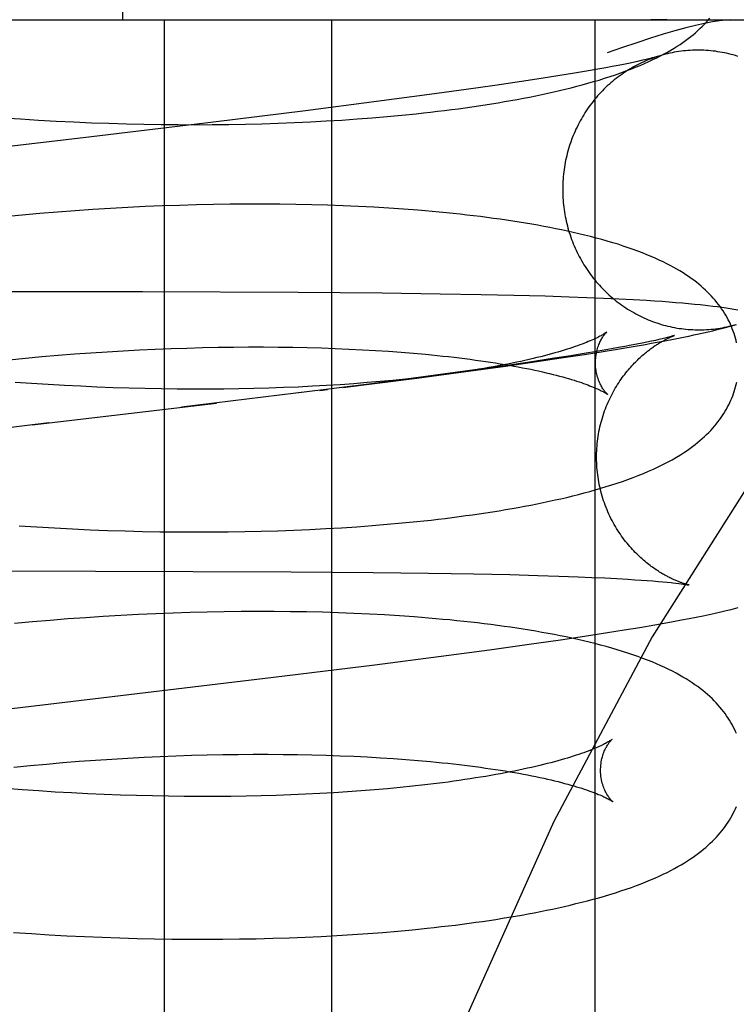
# Model space of a CAD drawing. Header units: inches. Extents: x 0 to 218, y 0 to 141.
# Tile 93 of 114: x 121.2013 to 121.3013, y 52.0965 to 52.2338. Entities that reach past the tile are written whole.
import ezdxf

# ---------------------------------------------------------------- set-up
doc = ezdxf.new("R2010")
doc.units = ezdxf.units.IN
doc.header["$LTSCALE"] = 11.987179
doc.header["$MEASUREMENT"] = 0
doc.linetypes.add('HIDDEN', pattern=[0.2, 0.1, -0.1])
doc.layers.add('DEFAULT_2', color=8, linetype='HIDDEN')

msp = doc.modelspace()

# ---------------------------------------------------------------- linework, layer by layer
at = {"layer": 'DEFAULT_2', "color": 8, "linetype": 'HIDDEN'}
for p, q in [((121.21571, 52.23379), (121.21571, 52.60879)), ((121.1049, 52.23379), (121.44045, 52.23379)), ((121.2215, 52.23379), (121.2215, 52.07754)), ((121.2448, 52.23379), (121.2448, 52.07754)), ((121.28156, 52.23379), (121.28156, 52.07754)), ((121.28627, 52.22772), (121.28556, 52.22758)), ((121.28691, 52.22786), (121.28627, 52.22772)), ((121.2875, 52.22798), (121.28691, 52.22786)), ((121.28802, 52.2281), (121.2875, 52.22798)), ((121.28849, 52.22821), (121.28802, 52.2281)), ((121.28891, 52.22831), (121.28849, 52.22821)), ((121.28926, 52.2284), (121.28891, 52.22831)), ((121.27844, 52.2263), (121.27665, 52.22601)), ((121.28012, 52.22658), (121.27844, 52.2263)), ((121.28167, 52.22685), (121.28012, 52.22658)), ((121.2831, 52.22711), (121.28167, 52.22685)), ((121.28398, 52.22727), (121.2831, 52.22711)), ((121.2848, 52.22743), (121.28398, 52.22727)), ((121.28556, 52.22758), (121.2848, 52.22743)), ((121.27131, 52.22518), (121.2676, 52.22463)), ((121.27408, 52.2256), (121.27131, 52.22518)), ((121.27665, 52.22601), (121.27408, 52.2256)), ((121.26361, 52.22406), (121.25848, 52.22336)), ((121.2676, 52.22463), (121.26361, 52.22406)), ((121.25112, 52.22238), (121.24118, 52.22111)), ((121.25848, 52.22336), (121.25112, 52.22238)), ((121.24118, 52.22111), (121.22836, 52.21953)), ((121.19898, 52.22014), (121.20146, 52.21997)), ((121.20146, 52.21997), (121.20394, 52.21982)), ((121.20394, 52.21982), (121.20641, 52.21968)), ((121.20641, 52.21968), (121.20888, 52.21956)), ((121.20888, 52.21956), (121.21133, 52.21945)), ((121.22836, 52.21953), (121.21017, 52.21735)), ((121.21133, 52.21945), (121.21378, 52.21937)), ((121.23512, 52.21931), (121.23739, 52.21938)), ((121.23739, 52.21938), (121.23964, 52.21947)), ((121.23964, 52.21947), (121.24187, 52.21957)), ((121.24187, 52.21957), (121.24407, 52.21969)), ((121.24407, 52.21969), (121.24624, 52.21982)), ((121.24624, 52.21982), (121.24838, 52.21997)), ((121.24838, 52.21997), (121.2505, 52.22013)), ((121.2505, 52.22013), (121.25258, 52.2203)), ((121.25258, 52.2203), (121.25463, 52.22049)), ((121.25463, 52.22049), (121.25665, 52.2207)), ((121.21378, 52.21937), (121.21621, 52.2193)), ((121.21621, 52.2193), (121.21863, 52.21924)), ((121.21863, 52.21924), (121.22104, 52.2192)), ((121.22104, 52.2192), (121.22343, 52.21918)), ((121.22343, 52.21918), (121.22581, 52.21917)), ((121.22581, 52.21917), (121.22817, 52.21918)), ((121.22817, 52.21918), (121.23051, 52.21921)), ((121.23051, 52.21921), (121.23282, 52.21925)), ((121.23282, 52.21925), (121.23512, 52.21931)), ((121.21017, 52.21735), (121.16189, 52.21164)), ((121.20908, 52.20717), (121.20662, 52.20699)), ((121.21154, 52.20734), (121.20908, 52.20717)), ((121.21398, 52.20749), (121.21154, 52.20734)), ((121.21641, 52.20762), (121.21398, 52.20749)), ((121.21883, 52.20774), (121.21641, 52.20762)), ((121.22124, 52.20784), (121.21883, 52.20774)), ((121.22363, 52.20792), (121.22124, 52.20784)), ((121.22601, 52.20799), (121.22363, 52.20792)), ((121.22837, 52.20803), (121.22601, 52.20799)), ((121.2307, 52.20807), (121.22837, 52.20803)), ((121.23302, 52.20809), (121.2307, 52.20807)), ((121.23532, 52.20809), (121.23302, 52.20809)), ((121.2376, 52.20807), (121.23532, 52.20809)), ((121.23985, 52.20804), (121.2376, 52.20807)), ((121.24208, 52.208), (121.23985, 52.20804)), ((121.24428, 52.20793), (121.24208, 52.208)), ((121.24645, 52.20786), (121.24428, 52.20793)), ((121.2486, 52.20776), (121.24645, 52.20786)), ((121.25071, 52.20765), (121.2486, 52.20776)), ((121.2528, 52.20753), (121.25071, 52.20765)), ((121.25486, 52.20739), (121.2528, 52.20753)), ((121.20168, 52.20657), (121.1992, 52.20634)), ((121.20415, 52.20679), (121.20168, 52.20657)), ((121.20662, 52.20699), (121.20415, 52.20679)), ((121.21848, 52.19585), (121.17109, 52.1959)), ((121.24015, 52.19577), (121.21848, 52.19585)), ((121.2519, 52.19567), (121.24015, 52.19577)), ((121.25996, 52.19556), (121.2519, 52.19567)), ((121.2657, 52.19546), (121.25996, 52.19556)), ((121.27027, 52.19536), (121.2657, 52.19546)), ((121.27464, 52.19524), (121.27027, 52.19536)), ((121.27799, 52.19514), (121.27464, 52.19524)), ((121.28042, 52.19505), (121.27799, 52.19514)), ((121.28274, 52.19495), (121.28042, 52.19505)), ((121.28491, 52.19485), (121.28274, 52.19495)), ((121.28691, 52.19475), (121.28491, 52.19485)), ((121.28874, 52.19464), (121.28691, 52.19475)), ((121.28986, 52.19457), (121.28874, 52.19464)), ((121.29093, 52.1945), (121.28986, 52.19457)), ((121.29193, 52.19443), (121.29093, 52.1945)), ((121.29287, 52.19435), (121.29193, 52.19443)), ((121.29378, 52.19428), (121.29287, 52.19435)), ((121.29464, 52.1942), (121.29378, 52.19428)), ((121.29545, 52.19412), (121.29464, 52.1942)), ((121.29623, 52.19404), (121.29545, 52.19412)), ((121.29801, 52.19384), (121.29732, 52.19392)), ((121.29865, 52.19376), (121.29801, 52.19384)), ((121.28323, 52.19026), (121.28286, 52.19)), ((121.2905, 52.18921), (121.29, 52.1891)), ((121.29093, 52.18931), (121.2905, 52.18921)), ((121.29131, 52.18941), (121.29093, 52.18931)), ((121.2911, 52.189), (121.29251, 52.18927)), ((121.29163, 52.18948), (121.29131, 52.18941)), ((121.29189, 52.18955), (121.29163, 52.18948)), ((121.29251, 52.18927), (121.29394, 52.18955)), ((121.21802, 52.18777), (121.22024, 52.18787)), ((121.22024, 52.18787), (121.22246, 52.18796)), ((121.22246, 52.18796), (121.22465, 52.18803)), ((121.22465, 52.18803), (121.22683, 52.18809)), ((121.22683, 52.18809), (121.22899, 52.18813)), ((121.22899, 52.18813), (121.23113, 52.18816)), ((121.23113, 52.18816), (121.23324, 52.18818)), ((121.23324, 52.18818), (121.23533, 52.18818)), ((121.23533, 52.18818), (121.23739, 52.18816)), ((121.23739, 52.18816), (121.23943, 52.18814)), ((121.23943, 52.18814), (121.24143, 52.1881)), ((121.24143, 52.1881), (121.24341, 52.18804)), ((121.24341, 52.18804), (121.24535, 52.18797)), ((121.24535, 52.18797), (121.24726, 52.18789)), ((121.24726, 52.18789), (121.24914, 52.1878)), ((121.24914, 52.1878), (121.25097, 52.18769)), ((121.28337, 52.18782), (121.28177, 52.18754)), ((121.28243, 52.1875), (121.2847, 52.18787)), ((121.28484, 52.18808), (121.28337, 52.18782)), ((121.2847, 52.18787), (121.2869, 52.18824)), ((121.28575, 52.18824), (121.28484, 52.18808)), ((121.2866, 52.18841), (121.28575, 52.18824)), ((121.2874, 52.18856), (121.2866, 52.18841)), ((121.2869, 52.18824), (121.28832, 52.18849)), ((121.28814, 52.18871), (121.2874, 52.18856)), ((121.28882, 52.18885), (121.28814, 52.18871)), ((121.28832, 52.18849), (121.28971, 52.18874)), ((121.28944, 52.18898), (121.28882, 52.18885)), ((121.29, 52.1891), (121.28944, 52.18898)), ((121.28971, 52.18874), (121.2911, 52.189)), ((121.19985, 52.1864), (121.20214, 52.18662)), ((121.20214, 52.18662), (121.20442, 52.18683)), ((121.20442, 52.18683), (121.20671, 52.18703)), ((121.20671, 52.18703), (121.20899, 52.1872)), ((121.20899, 52.1872), (121.21126, 52.18737)), ((121.21126, 52.18737), (121.21352, 52.18752)), ((121.21352, 52.18752), (121.21578, 52.18765)), ((121.21578, 52.18765), (121.21802, 52.18777)), ((121.25097, 52.18769), (121.25277, 52.18758)), ((121.25277, 52.18758), (121.25453, 52.18745)), ((121.25453, 52.18745), (121.25625, 52.18731)), ((121.27559, 52.18655), (121.27278, 52.18612)), ((121.27348, 52.18614), (121.27685, 52.18664)), ((121.27821, 52.18696), (121.27559, 52.18655)), ((121.27685, 52.18664), (121.28009, 52.18713)), ((121.28005, 52.18726), (121.27821, 52.18696)), ((121.28177, 52.18754), (121.28005, 52.18726)), ((121.28009, 52.18713), (121.28243, 52.1875)), ((121.26354, 52.18476), (121.26908, 52.18552)), ((121.269, 52.18557), (121.26412, 52.18489)), ((121.27278, 52.18612), (121.269, 52.18557)), ((121.26908, 52.18552), (121.27348, 52.18614)), ((121.24641, 52.18253), (121.25672, 52.18385)), ((121.25797, 52.18405), (121.25041, 52.18306)), ((121.25513, 52.18369), (121.25339, 52.18352)), ((121.25683, 52.18388), (121.25513, 52.18369)), ((121.25672, 52.18385), (121.26354, 52.18476)), ((121.25848, 52.18408), (121.25683, 52.18388)), ((121.26412, 52.18489), (121.25797, 52.18405)), ((121.20299, 52.18308), (121.2007, 52.18324)), ((121.20528, 52.18293), (121.20299, 52.18308)), ((121.20756, 52.1828), (121.20528, 52.18293)), ((121.20984, 52.18269), (121.20756, 52.1828)), ((121.21211, 52.18259), (121.20984, 52.18269)), ((121.21436, 52.1825), (121.21211, 52.18259)), ((121.21661, 52.18243), (121.21436, 52.1825)), ((121.21885, 52.18237), (121.21661, 52.18243)), ((121.22107, 52.18233), (121.21885, 52.18237)), ((121.22328, 52.18231), (121.22107, 52.18233)), ((121.22546, 52.18229), (121.22328, 52.18231)), ((121.22978, 52.18231), (121.22763, 52.18229)), ((121.23191, 52.18234), (121.22978, 52.18231)), ((121.23401, 52.18238), (121.23191, 52.18234)), ((121.23609, 52.18244), (121.23401, 52.18238)), ((121.23814, 52.18251), (121.23609, 52.18244)), ((121.24016, 52.18259), (121.23814, 52.18251)), ((121.24215, 52.18269), (121.24016, 52.18259)), ((121.25041, 52.18306), (121.24026, 52.18178)), ((121.24411, 52.1828), (121.24215, 52.18269)), ((121.24604, 52.18292), (121.24411, 52.1828)), ((121.24793, 52.18305), (121.24604, 52.18292)), ((121.24979, 52.1832), (121.24793, 52.18305)), ((121.25161, 52.18335), (121.24979, 52.1832)), ((121.25339, 52.18352), (121.25161, 52.18335)), ((121.24212, 52.182), (121.22388, 52.17978)), ((121.22763, 52.18229), (121.22546, 52.18229)), ((121.2432, 52.18213), (121.24428, 52.18227)), ((121.20307, 52.17731), (121.22876, 52.18036)), ((121.20538, 52.17758), (121.1667, 52.17301)), ((121.20124, 52.16324), (121.20373, 52.16308)), ((121.20373, 52.16308), (121.2062, 52.16294)), ((121.24621, 52.16298), (121.24837, 52.16312)), ((121.24837, 52.16312), (121.2505, 52.16328)), ((121.2505, 52.16328), (121.2526, 52.16345)), ((121.2526, 52.16345), (121.25466, 52.16364)), ((121.25466, 52.16364), (121.2567, 52.16384)), ((121.2062, 52.16294), (121.20868, 52.16281)), ((121.20868, 52.16281), (121.21114, 52.1627)), ((121.21114, 52.1627), (121.21359, 52.16261)), ((121.21359, 52.16261), (121.21604, 52.16253)), ((121.21604, 52.16253), (121.21847, 52.16247)), ((121.21847, 52.16247), (121.22089, 52.16242)), ((121.22089, 52.16242), (121.22329, 52.1624)), ((121.22329, 52.1624), (121.22568, 52.16238)), ((121.22568, 52.16238), (121.22804, 52.16239)), ((121.22804, 52.16239), (121.23039, 52.16241)), ((121.23039, 52.16241), (121.23272, 52.16244)), ((121.23272, 52.16244), (121.23503, 52.16249)), ((121.23503, 52.16249), (121.23732, 52.16256)), ((121.23732, 52.16256), (121.23958, 52.16264)), ((121.23958, 52.16264), (121.24182, 52.16274)), ((121.24182, 52.16274), (121.24403, 52.16285)), ((121.24403, 52.16285), (121.24621, 52.16298)), ((121.14653, 52.15708), (121.23921, 52.15684)), ((121.23921, 52.15684), (121.25064, 52.15675)), ((121.25064, 52.15675), (121.25837, 52.15665)), ((121.25837, 52.15665), (121.26468, 52.15654)), ((121.26468, 52.15654), (121.26971, 52.15643)), ((121.26971, 52.15643), (121.2736, 52.15632)), ((121.2736, 52.15632), (121.27651, 52.15623)), ((121.27651, 52.15623), (121.27923, 52.15613)), ((121.27923, 52.15613), (121.28114, 52.15605)), ((121.28114, 52.15605), (121.28293, 52.15597)), ((121.28293, 52.15597), (121.2846, 52.15588)), ((121.2846, 52.15588), (121.28615, 52.15579)), ((121.28615, 52.15579), (121.28712, 52.15573)), ((121.28712, 52.15573), (121.28802, 52.15567)), ((121.28802, 52.15567), (121.28886, 52.15561)), ((121.28886, 52.15561), (121.28965, 52.15555)), ((121.28965, 52.15555), (121.29038, 52.15549)), ((121.29038, 52.15549), (121.29105, 52.15543)), ((121.29105, 52.15543), (121.29165, 52.15538)), ((121.29243, 52.1553), (121.29287, 52.15525)), ((121.29287, 52.15525), (121.29325, 52.1552)), ((121.29325, 52.1552), (121.29359, 52.15516)), ((121.29468, 52.15499), (121.29469, 52.15498)), ((121.21544, 52.15074), (121.21299, 52.1506)), ((121.21788, 52.15087), (121.21544, 52.15074)), ((121.22031, 52.15098), (121.21788, 52.15087)), ((121.22272, 52.15107), (121.22031, 52.15098)), ((121.22512, 52.15115), (121.22272, 52.15107)), ((121.2275, 52.15121), (121.22512, 52.15115)), ((121.22986, 52.15126), (121.2275, 52.15121)), ((121.2322, 52.15128), (121.22986, 52.15126)), ((121.23452, 52.1513), (121.2322, 52.15128)), ((121.23682, 52.15129), (121.23452, 52.1513)), ((121.2391, 52.15127), (121.23682, 52.15129)), ((121.24135, 52.15124), (121.2391, 52.15127)), ((121.24358, 52.15118), (121.24135, 52.15124)), ((121.24578, 52.15112), (121.24358, 52.15118)), ((121.24795, 52.15103), (121.24578, 52.15112)), ((121.2501, 52.15093), (121.24795, 52.15103)), ((121.25221, 52.15082), (121.2501, 52.15093)), ((121.2543, 52.15069), (121.25221, 52.15082)), ((121.29664, 52.15071), (121.29752, 52.15089)), ((121.29752, 52.15089), (121.29835, 52.15107)), ((121.29835, 52.15107), (121.29914, 52.15125)), ((121.29914, 52.15125), (121.29987, 52.15142)), ((121.29987, 52.15142), (121.30057, 52.15159)), ((121.30057, 52.15159), (121.30123, 52.15175)), ((121.2031, 52.14985), (121.20061, 52.14962)), ((121.20558, 52.15006), (121.2031, 52.14985)), ((121.20806, 52.15026), (121.20558, 52.15006)), ((121.21053, 52.15043), (121.20806, 52.15026)), ((121.21299, 52.1506), (121.21053, 52.15043)), ((121.28785, 52.14908), (121.28994, 52.14944)), ((121.28994, 52.14944), (121.29124, 52.14967)), ((121.29124, 52.14967), (121.29248, 52.14989)), ((121.29248, 52.14989), (121.29362, 52.15011)), ((121.29362, 52.15011), (121.2947, 52.15032)), ((121.2947, 52.15032), (121.2957, 52.15051)), ((121.2957, 52.15051), (121.29664, 52.15071)), ((121.28009, 52.14785), (121.28331, 52.14835)), ((121.28331, 52.14835), (121.28563, 52.14872)), ((121.28563, 52.14872), (121.28785, 52.14908)), ((121.26687, 52.14597), (121.27238, 52.14673)), ((121.27238, 52.14673), (121.27675, 52.14736)), ((121.27675, 52.14736), (121.28009, 52.14785)), ((121.2601, 52.14506), (121.26687, 52.14597)), ((121.23673, 52.14212), (121.25088, 52.14388)), ((121.25088, 52.14388), (121.2601, 52.14506)), ((121.2053, 52.13837), (121.23673, 52.14212)), ((121.17241, 52.13449), (121.2053, 52.13837)), ((121.20507, 52.13003), (121.20736, 52.13023)), ((121.20736, 52.13023), (121.20964, 52.13041)), ((121.20964, 52.13041), (121.21191, 52.13057)), ((121.21191, 52.13057), (121.21417, 52.13072)), ((121.21417, 52.13072), (121.21643, 52.13085)), ((121.21643, 52.13085), (121.21867, 52.13097)), ((121.21867, 52.13097), (121.2209, 52.13108)), ((121.2209, 52.13108), (121.22311, 52.13117)), ((121.22311, 52.13117), (121.22531, 52.13124)), ((121.22531, 52.13124), (121.22749, 52.1313)), ((121.22749, 52.1313), (121.22965, 52.13134)), ((121.22965, 52.13134), (121.23179, 52.13137)), ((121.23179, 52.13137), (121.2339, 52.13139)), ((121.2339, 52.13139), (121.23599, 52.13139)), ((121.23599, 52.13139), (121.23806, 52.13137)), ((121.23806, 52.13137), (121.24009, 52.13135)), ((121.24009, 52.13135), (121.2421, 52.13131)), ((121.2421, 52.13131), (121.24408, 52.13125)), ((121.24408, 52.13125), (121.24602, 52.13118)), ((121.24602, 52.13118), (121.24793, 52.1311)), ((121.24793, 52.1311), (121.24981, 52.13101)), ((121.24981, 52.13101), (121.25165, 52.13091)), ((121.25165, 52.13091), (121.25345, 52.13079)), ((121.25345, 52.13079), (121.25521, 52.13066)), ((121.25521, 52.13066), (121.25693, 52.13052)), ((121.20049, 52.1296), (121.20278, 52.12982)), ((121.20278, 52.12982), (121.20507, 52.13003)), ((121.20169, 52.12643), (121.19939, 52.1266)), ((121.20398, 52.12627), (121.20169, 52.12643)), ((121.20627, 52.12612), (121.20398, 52.12627)), ((121.20856, 52.126), (121.20627, 52.12612)), ((121.24513, 52.12602), (121.24317, 52.12591)), ((121.24705, 52.12615), (121.24513, 52.12602)), ((121.24894, 52.12628), (121.24705, 52.12615)), ((121.2508, 52.12643), (121.24894, 52.12628)), ((121.25262, 52.12659), (121.2508, 52.12643)), ((121.25439, 52.12675), (121.25262, 52.12659)), ((121.25613, 52.12693), (121.25439, 52.12675)), ((121.25783, 52.12712), (121.25613, 52.12693)), ((121.25948, 52.12732), (121.25783, 52.12712)), ((121.21084, 52.12588), (121.20856, 52.126)), ((121.21311, 52.12578), (121.21084, 52.12588)), ((121.21537, 52.1257), (121.21311, 52.12578)), ((121.21763, 52.12563), (121.21537, 52.1257)), ((121.21986, 52.12558), (121.21763, 52.12563)), ((121.22209, 52.12554), (121.21986, 52.12558)), ((121.22429, 52.12551), (121.22209, 52.12554)), ((121.22648, 52.1255), (121.22429, 52.12551)), ((121.22865, 52.1255), (121.22648, 52.1255)), ((121.2308, 52.12552), (121.22865, 52.1255)), ((121.23293, 52.12555), (121.2308, 52.12552)), ((121.23503, 52.1256), (121.23293, 52.12555)), ((121.23711, 52.12566), (121.23503, 52.1256)), ((121.23916, 52.12573), (121.23711, 52.12566)), ((121.24118, 52.12582), (121.23916, 52.12573)), ((121.24317, 52.12591), (121.24118, 52.12582)), ((121.25408, 52.10673), (121.25613, 52.10692)), ((121.25613, 52.10692), (121.25816, 52.10712)), ((121.20048, 52.10655), (121.20296, 52.10638)), ((121.20296, 52.10638), (121.20544, 52.10623)), ((121.20544, 52.10623), (121.20791, 52.10609)), ((121.20791, 52.10609), (121.21038, 52.10597)), ((121.21038, 52.10597), (121.21283, 52.10587)), ((121.21283, 52.10587), (121.21528, 52.10578)), ((121.21528, 52.10578), (121.21771, 52.10571)), ((121.21771, 52.10571), (121.22014, 52.10566)), ((121.22014, 52.10566), (121.22254, 52.10562)), ((121.22254, 52.10562), (121.22494, 52.1056)), ((121.22494, 52.1056), (121.22731, 52.10559)), ((121.22731, 52.10559), (121.22967, 52.1056)), ((121.22967, 52.1056), (121.23201, 52.10563)), ((121.23201, 52.10563), (121.23433, 52.10567)), ((121.23433, 52.10567), (121.23662, 52.10573)), ((121.23662, 52.10573), (121.2389, 52.1058)), ((121.2389, 52.1058), (121.24115, 52.10589)), ((121.24115, 52.10589), (121.24337, 52.10599)), ((121.24337, 52.10599), (121.24557, 52.10611)), ((121.24557, 52.10611), (121.24774, 52.10624)), ((121.24774, 52.10624), (121.24989, 52.10639)), ((121.24989, 52.10639), (121.252, 52.10655)), ((121.252, 52.10655), (121.25408, 52.10673))]:
    msp.add_line(p, q, dxfattribs=at)
for points in [[(121.39439, 52.23379), (121.37872, 52.23187), (121.36322, 52.22622), (121.34812, 52.21722), (121.33322, 52.20496), (121.31837, 52.18928), (121.3038, 52.17027), (121.28953, 52.14778), (121.27581, 52.12199), (121.26282, 52.09301), (121.25073, 52.06106), (121.23971, 52.02639), (121.22989, 51.98928), (121.22139, 51.95004), (121.2143, 51.90899), (121.20871, 51.86649), (121.20467, 51.82288), (121.20223, 51.77853), (121.20141, 51.73379)], [(121.25665, 52.2207), (121.25765, 52.22081), (121.25864, 52.22092), (121.25962, 52.22104), (121.2606, 52.22115), (121.26156, 52.22128), (121.26252, 52.2214), (121.26346, 52.22153), (121.2644, 52.22167), (121.26533, 52.2218), (121.26625, 52.22194), (121.26716, 52.22209), (121.26807, 52.22224), (121.26896, 52.22239), (121.26985, 52.22254), (121.27073, 52.2227), (121.2716, 52.22287), (121.27246, 52.22303), (121.27331, 52.22321), (121.27416, 52.22338), (121.27499, 52.22356), (121.27581, 52.22375), (121.27663, 52.22393), (121.27743, 52.22413), (121.27823, 52.22432), (121.27902, 52.22453), (121.2798, 52.22474), (121.28058, 52.22495), (121.28136, 52.22517), (121.28214, 52.2254), (121.28291, 52.22564), (121.28368, 52.22589), (121.28443, 52.22614), (121.28517, 52.2264), (121.28588, 52.22666), (121.28657, 52.22692), (121.28724, 52.22718), (121.28788, 52.22744), (121.28849, 52.22771), (121.28908, 52.22797), (121.28965, 52.22824), (121.29019, 52.2285), (121.29072, 52.22877), (121.29122, 52.22904), (121.2917, 52.2293), (121.29217, 52.22957), (121.29261, 52.22984), (121.29304, 52.2301), (121.29345, 52.23037), (121.29384, 52.23064), (121.29422, 52.23091), (121.29459, 52.23118), (121.29494, 52.23145), (121.29528, 52.23172), (121.2956, 52.232), (121.29592, 52.23228), (121.29622, 52.23256), (121.29652, 52.23284), (121.2968, 52.23313), (121.29707, 52.23341), (121.29733, 52.2337), (121.29759, 52.234)], [(121.30046, 52.23379), (121.29976, 52.23376), (121.29893, 52.23367), (121.29795, 52.23352), (121.29684, 52.2333), (121.2956, 52.23301), (121.29423, 52.23266), (121.29273, 52.23225), (121.29109, 52.23177), (121.28933, 52.23122), (121.28743, 52.2306), (121.28541, 52.22992), (121.28327, 52.22917)], [(121.2916, 52.23383), (121.29088, 52.23381), (121.29013, 52.2338), (121.28935, 52.23379)], [(121.30149, 52.2287), (121.30118, 52.2288), (121.30087, 52.22889), (121.30056, 52.22897), (121.30025, 52.22905), (121.29994, 52.22912), (121.29963, 52.22919), (121.29931, 52.22925), (121.299, 52.2293), (121.29868, 52.22935), (121.29837, 52.2294), (121.29805, 52.22944), (121.29773, 52.22947), (121.29741, 52.2295), (121.29709, 52.22953), (121.29677, 52.22954), (121.29646, 52.22955), (121.29614, 52.22956), (121.29582, 52.22956), (121.2955, 52.22956), (121.29518, 52.22955), (121.29486, 52.22953), (121.29454, 52.22951), (121.29422, 52.22948), (121.2939, 52.22945), (121.29358, 52.22941), (121.29327, 52.22937), (121.29295, 52.22932), (121.29264, 52.22927), (121.29232, 52.22921), (121.29201, 52.22914), (121.2917, 52.22907), (121.29139, 52.22899), (121.29108, 52.22891), (121.29077, 52.22882), (121.29046, 52.22873), (121.29032, 52.22869)], [(121.29035, 52.2287), (121.29016, 52.22863), (121.28986, 52.22853), (121.28955, 52.22842), (121.28925, 52.22831), (121.28896, 52.22819), (121.28866, 52.22807), (121.28837, 52.22794), (121.28808, 52.2278), (121.28779, 52.22766), (121.2875, 52.22752), (121.28722, 52.22737), (121.28693, 52.22722), (121.28665, 52.22706), (121.28638, 52.22689), (121.2861, 52.22672), (121.28583, 52.22655), (121.28556, 52.22637), (121.2853, 52.22619), (121.28504, 52.226), (121.28478, 52.22581), (121.28452, 52.22561), (121.28427, 52.22541), (121.28402, 52.22521), (121.28377, 52.225), (121.28353, 52.22478), (121.28329, 52.22457), (121.28306, 52.22434), (121.28283, 52.22412), (121.2826, 52.22389), (121.28237, 52.22365), (121.28215, 52.22341), (121.28194, 52.22317), (121.28173, 52.22293), (121.28152, 52.22268), (121.28131, 52.22242), (121.28112, 52.22217), (121.28092, 52.22191), (121.28073, 52.22164), (121.28054, 52.22138), (121.28036, 52.22111), (121.28018, 52.22084), (121.28001, 52.22056), (121.27984, 52.22028), (121.27968, 52.22), (121.27952, 52.21971), (121.27936, 52.21943), (121.27921, 52.21914), (121.27907, 52.21884), (121.27892, 52.21855), (121.27879, 52.21825), (121.27866, 52.21795), (121.27853, 52.21765), (121.27841, 52.21734), (121.2783, 52.21704), (121.27819, 52.21673), (121.27808, 52.21642), (121.27798, 52.21611), (121.27788, 52.21579), (121.27779, 52.21548), (121.27771, 52.21516), (121.27763, 52.21484), (121.27755, 52.21452), (121.27748, 52.2142), (121.27742, 52.21388), (121.27736, 52.21355), (121.27731, 52.21323), (121.27726, 52.2129), (121.27722, 52.21258), (121.27718, 52.21225), (121.27715, 52.21192), (121.27712, 52.21159), (121.2771, 52.21127), (121.27708, 52.21094), (121.27707, 52.21061), (121.27707, 52.21028), (121.27707, 52.20995), (121.27708, 52.20962), (121.27709, 52.20929), (121.2771, 52.20896)], [(121.29032, 52.22869), (121.29028, 52.22867), (121.29023, 52.22866), (121.29016, 52.22864), (121.29009, 52.22862), (121.29001, 52.22859), (121.28991, 52.22857), (121.28981, 52.22854), (121.28969, 52.22851), (121.28956, 52.22847), (121.28942, 52.22844), (121.28926, 52.2284)], [(121.2771, 52.20896), (121.27712, 52.20863), (121.27715, 52.20831), (121.27718, 52.20798), (121.27722, 52.20765), (121.27727, 52.20732), (121.27731, 52.207), (121.27737, 52.20667), (121.27743, 52.20635), (121.27749, 52.20603), (121.27756, 52.20571), (121.27764, 52.20538), (121.27772, 52.20507), (121.2778, 52.20475), (121.27789, 52.20443), (121.27799, 52.20412), (121.27809, 52.2038), (121.2782, 52.20349), (121.27831, 52.20318), (121.27843, 52.20288), (121.27855, 52.20257), (121.27867, 52.20227), (121.2788, 52.20197), (121.27894, 52.20167), (121.27908, 52.20137), (121.27923, 52.20108), (121.27938, 52.20079), (121.27953, 52.2005), (121.27969, 52.20022), (121.27986, 52.19993), (121.28003, 52.19965), (121.2802, 52.19938), (121.28038, 52.1991), (121.28056, 52.19883), (121.28075, 52.19856), (121.28094, 52.1983), (121.28114, 52.19804), (121.28134, 52.19778), (121.28154, 52.19753), (121.28175, 52.19728), (121.28196, 52.19703), (121.28218, 52.19679), (121.2824, 52.19655), (121.28262, 52.19631), (121.28285, 52.19608), (121.28308, 52.19585), (121.28332, 52.19563), (121.28356, 52.19541), (121.2838, 52.1952), (121.28405, 52.19498), (121.2843, 52.19478), (121.28455, 52.19458), (121.28481, 52.19438), (121.28507, 52.19418), (121.28533, 52.194), (121.28559, 52.19381), (121.28586, 52.19363), (121.28613, 52.19346), (121.28641, 52.19329), (121.28669, 52.19312), (121.28697, 52.19296), (121.28725, 52.19281), (121.28753, 52.19265), (121.28782, 52.19251), (121.28811, 52.19237), (121.2884, 52.19223), (121.28869, 52.1921), (121.28899, 52.19198), (121.28929, 52.19186), (121.28959, 52.19174), (121.28989, 52.19163), (121.29019, 52.19153), (121.2905, 52.19143), (121.2908, 52.19133), (121.29111, 52.19124), (121.29142, 52.19116), (121.29173, 52.19108), (121.29205, 52.19101), (121.29236, 52.19094), (121.29267, 52.19088), (121.29299, 52.19082), (121.2933, 52.19077), (121.29362, 52.19073), (121.29394, 52.19069), (121.29426, 52.19066), (121.29457, 52.19063), (121.29489, 52.1906), (121.29521, 52.19059), (121.29553, 52.19057), (121.29585, 52.19057), (121.29617, 52.19057), (121.29649, 52.19057), (121.29681, 52.19058), (121.29713, 52.1906), (121.29745, 52.19062), (121.29777, 52.19065), (121.29809, 52.19068), (121.2984, 52.19072), (121.29872, 52.19076), (121.29904, 52.19081), (121.29935, 52.19086), (121.29966, 52.19092), (121.29998, 52.19099), (121.30029, 52.19106), (121.3006, 52.19114), (121.30091, 52.19122), (121.30122, 52.19131)], [(121.30133, 52.18876), (121.30125, 52.18909), (121.30116, 52.18942), (121.30107, 52.18974), (121.30097, 52.19007), (121.30085, 52.19039), (121.30073, 52.19071), (121.3006, 52.19103), (121.30046, 52.19135), (121.30032, 52.19166), (121.30016, 52.19197), (121.29999, 52.19228), (121.29982, 52.19259), (121.29963, 52.1929), (121.29944, 52.19321), (121.29924, 52.19351), (121.29902, 52.19381), (121.2988, 52.19411), (121.29857, 52.1944), (121.29833, 52.1947), (121.29808, 52.19499), (121.29782, 52.19527), (121.29755, 52.19556), (121.29727, 52.19584), (121.29698, 52.19612), (121.29668, 52.19639), (121.29637, 52.19666), (121.29604, 52.19693), (121.29571, 52.1972), (121.29536, 52.19747), (121.29501, 52.19773), (121.29464, 52.19799), (121.29425, 52.19825), (121.29385, 52.19851), (121.29343, 52.19877), (121.293, 52.19902), (121.29255, 52.19928), (121.29207, 52.19953), (121.29158, 52.19979), (121.29107, 52.20004), (121.29054, 52.20029), (121.28999, 52.20055), (121.28942, 52.2008), (121.28882, 52.20104), (121.28821, 52.20129), (121.28757, 52.20153), (121.28691, 52.20178), (121.28622, 52.20202), (121.28552, 52.20225), (121.28479, 52.20249), (121.28404, 52.20272), (121.28328, 52.20294), (121.28251, 52.20316), (121.28172, 52.20337), (121.28093, 52.20358), (121.28013, 52.20378), (121.27934, 52.20397), (121.27854, 52.20415), (121.27773, 52.20433), (121.27692, 52.2045), (121.2761, 52.20467), (121.27528, 52.20483), (121.27444, 52.20499), (121.2736, 52.20515), (121.27275, 52.2053), (121.27188, 52.20544), (121.27101, 52.20558), (121.27013, 52.20572), (121.26924, 52.20586), (121.26834, 52.20599), (121.26743, 52.20611), (121.26651, 52.20623), (121.26559, 52.20635), (121.26465, 52.20646), (121.26371, 52.20657), (121.26276, 52.20668), (121.2618, 52.20678), (121.26084, 52.20688), (121.25986, 52.20697), (121.25888, 52.20707), (121.25789, 52.20715), (121.25688, 52.20723), (121.25486, 52.20739)], [(121.29732, 52.19392), (121.29697, 52.19396), (121.29623, 52.19404)], [(121.30148, 52.19332), (121.30122, 52.19337), (121.30096, 52.19342), (121.30069, 52.19346), (121.30042, 52.1935), (121.30014, 52.19355), (121.29986, 52.19359), (121.29957, 52.19363), (121.29927, 52.19368), (121.29865, 52.19376)], [(121.29394, 52.18955), (121.29465, 52.1897), (121.29535, 52.18985), (121.29604, 52.19), (121.29672, 52.19015), (121.29737, 52.1903), (121.29801, 52.19045), (121.29862, 52.1906), (121.29921, 52.19075), (121.29978, 52.1909), (121.30031, 52.19105), (121.30082, 52.19119), (121.30129, 52.19133)], [(121.28286, 52.19), (121.28277, 52.18995), (121.28266, 52.18989), (121.28255, 52.18982), (121.28242, 52.18975), (121.28227, 52.18967), (121.28212, 52.18959), (121.28195, 52.18951), (121.28177, 52.18942), (121.28157, 52.18933), (121.28136, 52.18923), (121.28114, 52.18913), (121.2809, 52.18903), (121.28064, 52.18892), (121.28037, 52.18881), (121.28009, 52.1887), (121.27979, 52.18859), (121.27948, 52.18847), (121.27915, 52.18835), (121.2788, 52.18823), (121.27844, 52.18811), (121.27806, 52.18798), (121.27767, 52.18786), (121.27727, 52.18773), (121.27684, 52.1876), (121.27641, 52.18747), (121.27596, 52.18734), (121.27549, 52.18721), (121.27501, 52.18708), (121.27451, 52.18695), (121.274, 52.18682), (121.27348, 52.18669), (121.27294, 52.18656), (121.27238, 52.18643), (121.27181, 52.1863), (121.27123, 52.18617), (121.27063, 52.18605), (121.27002, 52.18592), (121.2694, 52.18579), (121.26876, 52.18567), (121.26811, 52.18554), (121.26744, 52.18542), (121.26676, 52.1853), (121.26607, 52.18518), (121.26537, 52.18506), (121.26465, 52.18494), (121.26392, 52.18483), (121.26318, 52.18471), (121.26243, 52.1846), (121.26166, 52.18449), (121.26088, 52.18439)], [(121.28164, 52.18589), (121.28164, 52.18612), (121.28165, 52.18637), (121.28167, 52.18662), (121.28169, 52.18686), (121.28173, 52.1871), (121.28177, 52.18733), (121.28181, 52.18755), (121.28187, 52.18776), (121.28192, 52.18796), (121.28199, 52.18816), (121.28205, 52.18834), (121.28212, 52.18852), (121.28219, 52.18868), (121.28226, 52.18884), (121.28233, 52.18898), (121.2824, 52.18912), (121.28247, 52.18925), (121.28253, 52.18937), (121.2826, 52.18948), (121.28267, 52.18958), (121.28273, 52.18967), (121.28279, 52.18976), (121.28285, 52.18984), (121.28291, 52.18991), (121.28296, 52.18997), (121.28301, 52.19003), (121.28306, 52.19008), (121.2831, 52.19013), (121.28313, 52.19016), (121.28316, 52.1902), (121.28319, 52.19022), (121.28321, 52.19024), (121.28322, 52.19025)], [(121.28183, 52.17169), (121.28181, 52.172), (121.2818, 52.17234), (121.28179, 52.17268), (121.2818, 52.17301), (121.2818, 52.17335), (121.28181, 52.17369), (121.28183, 52.17403), (121.28186, 52.17437), (121.28189, 52.1747), (121.28193, 52.17504), (121.28197, 52.17537), (121.28202, 52.1757), (121.28207, 52.17604), (121.28213, 52.17637), (121.2822, 52.1767), (121.28227, 52.17702), (121.28235, 52.17735), (121.28243, 52.17767), (121.28252, 52.17799), (121.28261, 52.17831), (121.28271, 52.17863), (121.28281, 52.17894), (121.28292, 52.17925), (121.28304, 52.17956), (121.28315, 52.17986), (121.28328, 52.18016), (121.28341, 52.18046), (121.28354, 52.18076), (121.28367, 52.18104), (121.28381, 52.18133), (121.28396, 52.18161), (121.28411, 52.18189), (121.28426, 52.18216), (121.28441, 52.18242), (121.28457, 52.18268), (121.28473, 52.18294), (121.28489, 52.18319), (121.28505, 52.18344), (121.28522, 52.18368), (121.28538, 52.18391), (121.28555, 52.18414), (121.28572, 52.18436), (121.28589, 52.18458), (121.28606, 52.18479), (121.28623, 52.18499), (121.28639, 52.18519), (121.28656, 52.18538), (121.28673, 52.18556), (121.28689, 52.18574), (121.28706, 52.18591), (121.28722, 52.18608), (121.28739, 52.18624), (121.28755, 52.1864), (121.28771, 52.18655), (121.28786, 52.1867), (121.28802, 52.18684), (121.28817, 52.18698), (121.28832, 52.18711), (121.28847, 52.18723), (121.28862, 52.18735), (121.28877, 52.18747), (121.28891, 52.18759), (121.28905, 52.18769), (121.28919, 52.1878), (121.28933, 52.1879), (121.28946, 52.188), (121.28959, 52.18809), (121.28972, 52.18818), (121.28985, 52.18827), (121.28997, 52.18836), (121.2901, 52.18844), (121.29022, 52.18852), (121.29034, 52.18859), (121.29045, 52.18866), (121.29057, 52.18874), (121.29068, 52.1888), (121.29079, 52.18887), (121.2909, 52.18893), (121.29101, 52.18899), (121.29111, 52.18905), (121.29121, 52.1891), (121.29131, 52.18916), (121.29141, 52.18921), (121.2915, 52.18926), (121.29159, 52.1893), (121.29168, 52.18935), (121.29177, 52.18939), (121.29185, 52.18943), (121.29193, 52.18947), (121.29201, 52.1895), (121.29208, 52.18954), (121.29215, 52.18957), (121.29222, 52.1896), (121.29229, 52.18963), (121.29235, 52.18965), (121.2924, 52.18967), (121.29245, 52.18969), (121.2925, 52.18971), (121.29254, 52.18973), (121.29258, 52.18974), (121.29261, 52.18976), (121.29264, 52.18976), (121.29265, 52.18977), (121.29267, 52.18978), (121.29267, 52.18978)], [(121.29267, 52.18978), (121.29267, 52.18978), (121.29265, 52.18977), (121.29263, 52.18976), (121.29259, 52.18975), (121.29255, 52.18974), (121.2925, 52.18973), (121.29244, 52.18971), (121.29238, 52.18969), (121.2923, 52.18967), (121.29221, 52.18964), (121.29212, 52.18961), (121.29201, 52.18959), (121.29189, 52.18955)], [(121.25625, 52.18731), (121.25793, 52.18716), (121.25875, 52.18708), (121.25956, 52.187), (121.26036, 52.18691), (121.26115, 52.18683), (121.26193, 52.18674), (121.26269, 52.18665), (121.26344, 52.18655), (121.26418, 52.18646), (121.26491, 52.18636), (121.26563, 52.18626), (121.26633, 52.18616), (121.26702, 52.18605), (121.2677, 52.18595), (121.26836, 52.18584), (121.26901, 52.18573), (121.26965, 52.18562), (121.27027, 52.18551), (121.27088, 52.1854), (121.27148, 52.18529), (121.27206, 52.18517), (121.27262, 52.18506), (121.27318, 52.18494), (121.27371, 52.18483), (121.27424, 52.18471), (121.27475, 52.18459), (121.27524, 52.18447), (121.27572, 52.18435), (121.27618, 52.18424), (121.27663, 52.18412), (121.27707, 52.184), (121.27749, 52.18388), (121.27789, 52.18377), (121.27828, 52.18365), (121.27865, 52.18354), (121.27901, 52.18342), (121.27935, 52.18331), (121.27968, 52.1832), (121.27999, 52.18309), (121.28029, 52.18299), (121.28057, 52.18288), (121.28083, 52.18278), (121.28108, 52.18268), (121.28132, 52.18259), (121.28154, 52.18249), (121.28175, 52.1824), (121.28194, 52.18232), (121.28212, 52.18224), (121.28228, 52.18216), (121.28244, 52.18208), (121.28257, 52.18201), (121.2827, 52.18195), (121.28281, 52.18188), (121.28291, 52.18183), (121.283, 52.18178), (121.28308, 52.18173), (121.28315, 52.18169), (121.2832, 52.18165), (121.28325, 52.18162), (121.28328, 52.1816), (121.28331, 52.18158), (121.28332, 52.18157)], [(121.28332, 52.18157), (121.28333, 52.18156), (121.28334, 52.18156), (121.28333, 52.18156), (121.28332, 52.18157), (121.2833, 52.18159), (121.28327, 52.18162), (121.28324, 52.18165), (121.2832, 52.18169), (121.28316, 52.18173), (121.28311, 52.18178), (121.28306, 52.18184), (121.283, 52.18191), (121.28294, 52.18198), (121.28288, 52.18207), (121.28281, 52.18216), (121.28274, 52.18225), (121.28267, 52.18236), (121.28259, 52.18248), (121.28252, 52.1826), (121.28244, 52.18274), (121.28237, 52.18288), (121.28229, 52.18304), (121.28221, 52.1832), (121.28214, 52.18338), (121.28207, 52.18356), (121.282, 52.18376), (121.28193, 52.18396), (121.28187, 52.18418), (121.28181, 52.1844), (121.28176, 52.18464), (121.28172, 52.18488), (121.28169, 52.18513), (121.28166, 52.18539), (121.28164, 52.18565), (121.28164, 52.18589)], [(121.2601, 52.18428), (121.2593, 52.18418), (121.25848, 52.18408)], [(121.29406, 52.17351), (121.29444, 52.17376), (121.29482, 52.17403), (121.29519, 52.1743), (121.29554, 52.17457), (121.29589, 52.17484), (121.29622, 52.17512), (121.29654, 52.1754), (121.29685, 52.17568), (121.29715, 52.17597), (121.29744, 52.17625), (121.29772, 52.17654), (121.29799, 52.17684), (121.29824, 52.17713), (121.29849, 52.17743), (121.29873, 52.17773), (121.29895, 52.17803), (121.29917, 52.17833), (121.29937, 52.17863), (121.29956, 52.17892), (121.29974, 52.17922), (121.29992, 52.17952), (121.30008, 52.17983), (121.30024, 52.18013), (121.30039, 52.18044), (121.30053, 52.18074), (121.30066, 52.18105), (121.30078, 52.18136), (121.30089, 52.18168), (121.301, 52.18199), (121.3011, 52.18231), (121.30119, 52.18263), (121.30127, 52.18294), (121.30134, 52.18326)], [(121.2567, 52.16384), (121.2577, 52.16394), (121.2587, 52.16405), (121.25969, 52.16417), (121.26067, 52.16428), (121.26164, 52.1644), (121.26261, 52.16453), (121.26356, 52.16466), (121.26451, 52.16479), (121.26544, 52.16492), (121.26637, 52.16506), (121.26729, 52.1652), (121.2682, 52.16535), (121.26911, 52.1655), (121.27, 52.16565), (121.27088, 52.16581), (121.27176, 52.16597), (121.27263, 52.16613), (121.27349, 52.1663), (121.27434, 52.16648), (121.27518, 52.16666), (121.27601, 52.16684), (121.27683, 52.16702), (121.27765, 52.16721), (121.27846, 52.16741), (121.27926, 52.16761), (121.28005, 52.16782), (121.28084, 52.16803), (121.28162, 52.16825), (121.28239, 52.16847), (121.28315, 52.1687), (121.28391, 52.16894), (121.28466, 52.16918), (121.2854, 52.16944), (121.28614, 52.1697), (121.28688, 52.16997), (121.2876, 52.17025), (121.28832, 52.17054), (121.28903, 52.17084), (121.28972, 52.17115), (121.2904, 52.17146), (121.29106, 52.17179), (121.29171, 52.17212), (121.29233, 52.17246), (121.29293, 52.17281), (121.29351, 52.17316), (121.29406, 52.17351)], [(121.2947, 52.15498), (121.29471, 52.15498), (121.2947, 52.15498), (121.29469, 52.15498), (121.29467, 52.15499), (121.29465, 52.15499), (121.29462, 52.155), (121.29458, 52.15501), (121.29454, 52.15502), (121.29449, 52.15503), (121.29444, 52.15505), (121.29438, 52.15506), (121.29432, 52.15508), (121.29425, 52.1551), (121.29418, 52.15512), (121.29411, 52.15515), (121.29403, 52.15517), (121.29395, 52.1552), (121.29387, 52.15522), (121.29378, 52.15525), (121.29369, 52.15529), (121.2936, 52.15532), (121.2935, 52.15535), (121.2934, 52.15539), (121.2933, 52.15543), (121.2932, 52.15547), (121.29309, 52.15551), (121.29298, 52.15556), (121.29287, 52.15561), (121.29276, 52.15565), (121.29264, 52.15571), (121.29252, 52.15576), (121.2924, 52.15582), (121.29228, 52.15587), (121.29215, 52.15593), (121.29202, 52.156), (121.29189, 52.15606), (121.29175, 52.15613), (121.29162, 52.15621), (121.29148, 52.15628), (121.29133, 52.15636), (121.29119, 52.15644), (121.29104, 52.15652), (121.29089, 52.15661), (121.29074, 52.1567), (121.29058, 52.1568), (121.29043, 52.1569), (121.29027, 52.157), (121.2901, 52.15711), (121.28994, 52.15722), (121.28977, 52.15734), (121.2896, 52.15746), (121.28942, 52.15759), (121.28925, 52.15772), (121.28907, 52.15785), (121.28889, 52.158), (121.28871, 52.15814), (121.28852, 52.1583), (121.28834, 52.15845), (121.28815, 52.15862), (121.28796, 52.15879), (121.28777, 52.15896), (121.28758, 52.15914), (121.28739, 52.15933), (121.28719, 52.15953), (121.287, 52.15973), (121.2868, 52.15993), (121.28661, 52.16015), (121.28642, 52.16037), (121.28623, 52.16059), (121.28604, 52.16082), (121.28585, 52.16106), (121.28566, 52.1613), (121.28548, 52.16155), (121.28529, 52.1618), (121.28511, 52.16206), (121.28494, 52.16232), (121.28476, 52.16259), (121.28459, 52.16286), (121.28443, 52.16313), (121.28427, 52.16342), (121.28411, 52.1637), (121.28395, 52.16399), (121.2838, 52.16428), (121.28366, 52.16458), (121.28352, 52.16488), (121.28338, 52.16518), (121.28325, 52.16549), (121.28313, 52.1658), (121.28301, 52.16611), (121.28289, 52.16643), (121.28278, 52.16674), (121.28268, 52.16706), (121.28258, 52.16738), (121.28249, 52.16771), (121.2824, 52.16804), (121.28232, 52.16836), (121.28224, 52.16869), (121.28217, 52.16902), (121.28211, 52.16936), (121.28205, 52.16969), (121.282, 52.17003), (121.28195, 52.17036), (121.28191, 52.1707), (121.28188, 52.17104), (121.28185, 52.17138), (121.28183, 52.17169)], [(121.29165, 52.15538), (121.29218, 52.15532), (121.29243, 52.1553)], [(121.29359, 52.15516), (121.29387, 52.15512), (121.294, 52.1551), (121.29411, 52.15508), (121.29421, 52.15507), (121.2943, 52.15505), (121.29438, 52.15504), (121.29445, 52.15503), (121.29451, 52.15502), (121.29457, 52.15501), (121.29461, 52.155), (121.29465, 52.15499), (121.29467, 52.15499)], [(121.30123, 52.15175), (121.30155, 52.15184)], [(121.30131, 52.13426), (121.30117, 52.13458), (121.30102, 52.1349), (121.30087, 52.13521), (121.3007, 52.13552), (121.30052, 52.13583), (121.30034, 52.13614), (121.30014, 52.13644), (121.29994, 52.13675), (121.29972, 52.13705), (121.2995, 52.13735), (121.29926, 52.13765), (121.29901, 52.13795), (121.29875, 52.13825), (121.29848, 52.13855), (121.29819, 52.13885), (121.2979, 52.13914), (121.29759, 52.13942), (121.29728, 52.13971), (121.29695, 52.13999), (121.29661, 52.14027), (121.29626, 52.14054), (121.2959, 52.14082), (121.29552, 52.14109), (121.29512, 52.14136), (121.29471, 52.14163), (121.29428, 52.14189), (121.29384, 52.14216), (121.29337, 52.14243), (121.29289, 52.14269), (121.29238, 52.14296), (121.29186, 52.14322), (121.29131, 52.14348), (121.29074, 52.14374), (121.29015, 52.144), (121.28953, 52.14426), (121.2889, 52.14451), (121.28824, 52.14476), (121.28757, 52.14501), (121.28687, 52.14525), (121.28616, 52.14549), (121.28542, 52.14572), (121.28467, 52.14595), (121.28391, 52.14618), (121.28313, 52.1464), (121.28235, 52.14661), (121.28156, 52.14681), (121.28076, 52.14701), (121.27996, 52.1472), (121.27916, 52.14738), (121.27835, 52.14756), (121.27753, 52.14774), (121.27671, 52.1479), (121.27588, 52.14807), (121.27503, 52.14823), (121.27418, 52.14838), (121.27332, 52.14853), (121.27245, 52.14868), (121.27157, 52.14882), (121.27068, 52.14896), (121.26979, 52.14909), (121.26889, 52.14922), (121.26797, 52.14934), (121.26705, 52.14946), (121.26612, 52.14958), (121.26518, 52.1497), (121.26424, 52.1498), (121.26328, 52.14991), (121.26232, 52.15001), (121.26134, 52.15011), (121.26036, 52.1502), (121.25937, 52.15029), (121.25837, 52.15038), (121.25737, 52.15046), (121.25635, 52.15054), (121.2543, 52.15069)], [(121.28395, 52.13346), (121.28394, 52.13346), (121.28392, 52.13344), (121.2839, 52.13342), (121.28386, 52.1334), (121.28381, 52.13337), (121.28376, 52.13333), (121.28369, 52.13328), (121.28362, 52.13324), (121.28353, 52.13318), (121.28343, 52.13312), (121.28332, 52.13306), (121.28319, 52.13299), (121.28306, 52.13291), (121.28291, 52.13284), (121.28274, 52.13275), (121.28256, 52.13267), (121.28237, 52.13257), (121.28217, 52.13248), (121.28195, 52.13238), (121.28172, 52.13228), (121.28147, 52.13217), (121.2812, 52.13207), (121.28093, 52.13195), (121.28063, 52.13184), (121.28032, 52.13172), (121.28, 52.13161), (121.27966, 52.13149), (121.2793, 52.13136), (121.27893, 52.13124), (121.27855, 52.13111), (121.27815, 52.13099), (121.27773, 52.13086), (121.2773, 52.13073), (121.27685, 52.1306), (121.27639, 52.13047), (121.27591, 52.13034), (121.27542, 52.13021), (121.27492, 52.13008), (121.27439, 52.12995), (121.27386, 52.12982), (121.27331, 52.12969), (121.27274, 52.12956), (121.27217, 52.12943), (121.27157, 52.1293), (121.27097, 52.12917), (121.27034, 52.12905), (121.26971, 52.12892), (121.26906, 52.1288), (121.2684, 52.12867), (121.26773, 52.12855), (121.26704, 52.12843), (121.26634, 52.12831), (121.26562, 52.12819), (121.2649, 52.12808), (121.26416, 52.12796), (121.26341, 52.12785), (121.26265, 52.12774), (121.26187, 52.12763), (121.26108, 52.12752), (121.26029, 52.12742), (121.25948, 52.12732)], [(121.28236, 52.12909), (121.28236, 52.12933), (121.28237, 52.1296), (121.28239, 52.12985), (121.28242, 52.1301), (121.28245, 52.13035), (121.2825, 52.13058), (121.28255, 52.13081), (121.2826, 52.13103), (121.28266, 52.13123), (121.28273, 52.13143), (121.2828, 52.13162), (121.28287, 52.1318), (121.28294, 52.13196), (121.28301, 52.13212), (121.28308, 52.13227), (121.28316, 52.1324), (121.28323, 52.13253), (121.2833, 52.13265), (121.28337, 52.13276), (121.28344, 52.13286), (121.2835, 52.13295), (121.28356, 52.13303), (121.28362, 52.13311), (121.28368, 52.13317), (121.28373, 52.13323), (121.28377, 52.13329), (121.28382, 52.13333), (121.28385, 52.13337), (121.28389, 52.13341), (121.28391, 52.13343), (121.28393, 52.13345), (121.28394, 52.13346), (121.28395, 52.13347)], [(121.25693, 52.13052), (121.25861, 52.13037), (121.25943, 52.13029), (121.26025, 52.13021), (121.26105, 52.13013), (121.26183, 52.13004), (121.26261, 52.12995), (121.26338, 52.12986), (121.26413, 52.12977), (121.26487, 52.12967), (121.2656, 52.12957), (121.26632, 52.12947), (121.26702, 52.12937), (121.26771, 52.12927), (121.26839, 52.12916), (121.26905, 52.12906), (121.26971, 52.12895), (121.27034, 52.12884), (121.27097, 52.12873), (121.27158, 52.12861), (121.27217, 52.1285), (121.27276, 52.12839), (121.27332, 52.12827), (121.27388, 52.12816), (121.27442, 52.12804), (121.27494, 52.12792), (121.27545, 52.1278), (121.27594, 52.12769), (121.27642, 52.12757), (121.27689, 52.12745), (121.27734, 52.12733), (121.27777, 52.12721), (121.27819, 52.1271), (121.2786, 52.12698), (121.27899, 52.12686), (121.27936, 52.12675), (121.27972, 52.12664), (121.28006, 52.12652), (121.28039, 52.12641), (121.2807, 52.12631), (121.281, 52.1262), (121.28128, 52.1261), (121.28154, 52.12599), (121.2818, 52.1259), (121.28203, 52.1258), (121.28225, 52.12571), (121.28246, 52.12562), (121.28265, 52.12553), (121.28283, 52.12545), (121.283, 52.12537), (121.28315, 52.12529), (121.28329, 52.12522), (121.28342, 52.12516), (121.28353, 52.1251), (121.28363, 52.12504), (121.28372, 52.12499), (121.2838, 52.12494), (121.28387, 52.1249), (121.28392, 52.12486), (121.28397, 52.12483), (121.284, 52.12481), (121.28403, 52.12479), (121.28404, 52.12478)], [(121.28404, 52.12478), (121.28405, 52.12477), (121.28406, 52.12477), (121.28405, 52.12477), (121.28404, 52.12478), (121.28402, 52.1248), (121.28399, 52.12482), (121.28396, 52.12485), (121.28392, 52.12489), (121.28388, 52.12494), (121.28383, 52.12499), (121.28378, 52.12505), (121.28372, 52.12512), (121.28366, 52.12519), (121.2836, 52.12527), (121.28353, 52.12536), (121.28346, 52.12546), (121.28339, 52.12557), (121.28332, 52.12568), (121.28324, 52.12581), (121.28316, 52.12594), (121.28309, 52.12609), (121.28301, 52.12624), (121.28293, 52.1264), (121.28286, 52.12658), (121.28279, 52.12677), (121.28272, 52.12696), (121.28265, 52.12717), (121.28259, 52.12738), (121.28254, 52.12761), (121.28249, 52.12784), (121.28244, 52.12808), (121.28241, 52.12833), (121.28238, 52.12859), (121.28236, 52.12885), (121.28236, 52.12909)], [(121.25816, 52.10712), (121.25915, 52.10723), (121.26014, 52.10735), (121.26112, 52.10746), (121.2621, 52.10758), (121.26306, 52.1077), (121.26402, 52.10783), (121.26496, 52.10796), (121.2659, 52.10809), (121.26683, 52.10823), (121.26775, 52.10837), (121.26867, 52.10852), (121.26957, 52.10866), (121.27047, 52.10882), (121.27135, 52.10897), (121.27223, 52.10913), (121.2731, 52.1093), (121.27396, 52.10946), (121.27481, 52.10964), (121.27565, 52.10981), (121.27648, 52.10999), (121.2773, 52.11017), (121.27811, 52.11036), (121.27892, 52.11056), (121.27972, 52.11075), (121.28051, 52.11096), (121.2813, 52.11117), (121.28209, 52.11139), (121.28288, 52.11161), (121.28366, 52.11184), (121.28443, 52.11208), (121.28518, 52.11233), (121.28593, 52.11258), (121.28665, 52.11283), (121.28735, 52.11309), (121.28803, 52.11334), (121.28868, 52.1136), (121.28932, 52.11386), (121.28993, 52.11412), (121.29051, 52.11439), (121.29108, 52.11465), (121.29163, 52.11492), (121.29215, 52.11518), (121.29265, 52.11545), (121.29314, 52.11572), (121.2936, 52.11598), (121.29405, 52.11625), (121.29448, 52.11652), (121.29489, 52.11679), (121.29528, 52.11705), (121.29566, 52.11732), (121.29602, 52.11759), (121.29637, 52.11786), (121.29671, 52.11814), (121.29704, 52.11841), (121.29735, 52.11869), (121.29766, 52.11897), (121.29795, 52.11926), (121.29824, 52.11954), (121.29851, 52.11983), (121.29877, 52.12012), (121.29902, 52.12041), (121.29927, 52.12071), (121.2995, 52.12101), (121.29972, 52.12131), (121.29994, 52.12161), (121.30014, 52.12192), (121.30034, 52.12222), (121.30052, 52.12253), (121.3007, 52.12285), (121.30087, 52.12316), (121.30103, 52.12348), (121.30117, 52.12379), (121.30131, 52.12411)]]:
    msp.add_lwpolyline(points, dxfattribs=at)

doc.saveas('drawing.dxf')
